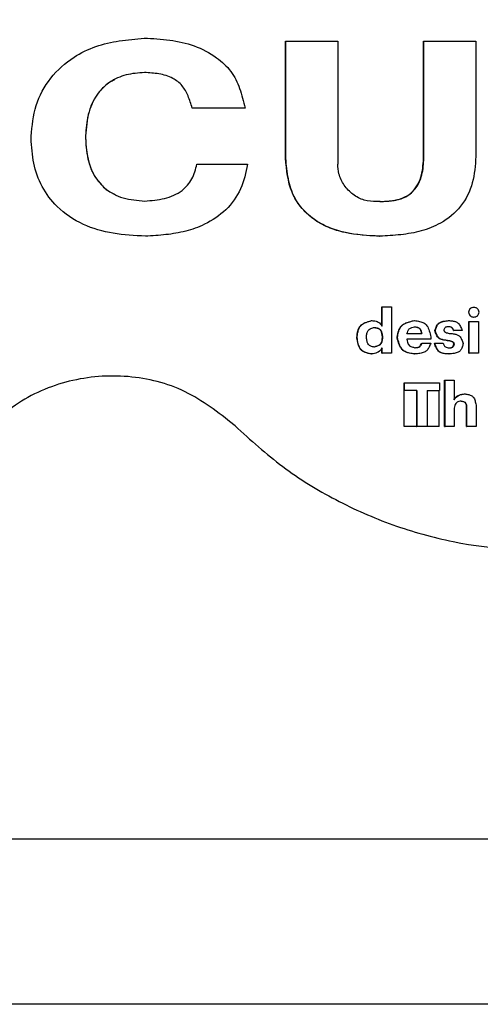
# Model space of a CAD drawing. Header units: millimetres. Extents: x -235 to 665, y -472 to 1260.
# Tile 6 of 18: x 211 to 228, y -472 to -436. Entities that reach past the tile are written whole.
import ezdxf

# ---------------------------------------------------------------- set-up
doc = ezdxf.new("R2010")
doc.units = ezdxf.units.MM

msp = doc.modelspace()

# ---------------------------------------------------------------- linework, layer by layer
at = {"color": 7, "linetype": 'Continuous', "lineweight": 25}
for p, q in [((215.792, -436.954), (215.793, -436.954)), ((220.924, -441.315), (220.924, -437.062)), ((220.924, -437.062), (220.931, -437.062)), ((220.931, -441.315), (220.931, -437.062)), ((222.814, -437.062), (222.814, -441.525)), ((225.93, -441.159), (225.93, -437.062)), ((225.93, -437.062), (225.943, -437.062)), ((225.943, -441.159), (225.943, -437.062)), ((227.825, -437.062), (227.825, -441.256)), ((217.533, -439.491), (217.537, -439.491)), ((211.693, -440.593), (211.693, -440.515)), ((213.667, -440.505), (213.667, -440.583)), ((213.669, -440.505), (213.667, -440.505)), ((213.669, -440.583), (213.667, -440.583)), ((213.669, -440.505), (213.669, -440.583)), ((220.924, -441.315), (220.931, -441.315)), ((225.93, -441.159), (225.943, -441.159)), ((217.706, -441.529), (217.71, -441.529)), ((224.35, -442.885), (224.231, -442.889)), ((214.519, -444.009), (214.519, -444.009)), ((215.838, -444.143), (215.839, -444.143)), ((224.327, -444.143), (224.338, -444.143)), ((224.416, -447.407), (224.416, -446.708)), ((224.416, -446.708), (224.428, -446.708)), ((224.428, -447.407), (224.428, -446.708)), ((224.428, -446.708), (224.76, -446.708)), ((224.76, -446.708), (224.76, -448.394)), ((227.749, -446.726), (227.733, -446.726)), ((227.545, -446.901), (227.56, -446.901)), ((227.736, -447.076), (227.752, -447.076)), ((224.037, -447.207), (224.048, -447.207)), ((225.59, -447.207), (225.603, -447.207)), ((226.818, -447.207), (226.833, -447.207)), ((227.57, -447.234), (227.586, -447.234)), ((227.57, -448.394), (227.57, -447.234)), ((227.586, -448.394), (227.586, -447.234)), ((227.586, -447.234), (227.918, -447.234)), ((227.918, -447.234), (227.918, -448.394)), ((223.858, -447.824), (223.858, -447.806)), ((224.426, -447.801), (224.437, -447.801)), ((224.426, -447.801), (224.426, -447.819)), ((224.437, -447.801), (224.437, -447.819)), ((226.191, -447.797), (226.191, -447.886)), ((226.342, -447.569), (226.355, -447.569)), ((227.009, -447.567), (227.024, -447.567)), ((227.331, -447.567), (227.024, -447.567)), ((223.507, -447.813), (223.506, -447.823)), ((223.507, -447.83), (223.506, -447.823)), ((224.426, -447.819), (224.437, -447.819)), ((224.97, -447.81), (224.968, -447.821)), ((224.97, -447.828), (224.968, -447.821)), ((226.191, -447.886), (225.321, -447.886)), ((225.872, -448.028), (226.188, -448.028)), ((226.319, -448.03), (226.332, -448.03)), ((226.332, -448.03), (226.644, -448.03)), ((226.786, -447.93), (226.8, -447.93)), ((227.03, -448.068), (227.045, -448.068)), ((224.03, -448.418), (224.041, -448.418)), ((224.416, -448.394), (224.416, -448.201)), ((224.416, -448.394), (224.428, -448.394)), ((224.428, -448.394), (224.428, -448.201)), ((224.76, -448.394), (224.428, -448.394)), ((225.599, -448.418), (225.612, -448.418)), ((226.844, -448.418), (226.858, -448.418)), ((227.57, -448.394), (227.586, -448.394)), ((227.918, -448.394), (227.586, -448.394)), ((225.226, -449.749), (225.226, -449.469)), ((225.226, -449.469), (225.238, -449.469)), ((225.238, -449.749), (225.238, -449.469)), ((225.238, -449.469), (226.504, -449.469)), ((226.504, -449.469), (226.504, -449.749)), ((226.692, -451.055), (226.692, -449.369)), ((226.692, -449.369), (226.706, -449.369)), ((226.706, -451.055), (226.706, -449.369)), ((226.706, -449.369), (227.04, -449.369)), ((227.04, -449.369), (227.04, -450.079)), ((225.238, -449.749), (225.226, -449.749)), ((225.226, -451.055), (225.226, -449.749)), ((225.683, -449.749), (225.238, -449.749)), ((225.67, -449.749), (225.67, -451.055)), ((225.683, -449.749), (225.683, -451.055)), ((226.059, -449.749), (226.504, -449.749)), ((226.059, -449.749), (226.059, -451.055)), ((226.49, -451.055), (226.49, -449.749)), ((227.417, -449.869), (227.432, -449.869)), ((227.04, -450.385), (227.04, -451.055)), ((227.488, -450.363), (227.503, -450.363)), ((227.488, -451.055), (227.488, -450.363)), ((227.503, -451.055), (227.503, -450.363)), ((227.838, -450.316), (227.838, -451.055)), ((219.092, -451.032), (219.045, -450.986)), ((225.67, -451.055), (225.683, -451.055)), ((226.059, -451.055), (225.683, -451.055)), ((226.692, -451.055), (226.706, -451.055)), ((227.488, -451.055), (227.503, -451.055)), ((227.838, -451.055), (227.503, -451.055)), ((-138.478, -466.023), (567.799, -466.023)), ((562.849, -472.023), (-133.528, -472.023))]:
    msp.add_line(p, q, dxfattribs=at)
at = {"color": 7, "linetype": 'Continuous', "lineweight": 25, "flags": 128}
for points in [[(214.511, -437.126), (214.51, -437.126), (214.51, -437.126)], [(227.04, -451.055), (226.998, -451.055), (226.957, -451.055), (226.915, -451.055), (226.873, -451.055), (226.831, -451.055), (226.789, -451.055), (226.747, -451.055), (226.706, -451.055)]]:
    msp.add_lwpolyline(points, dxfattribs=at)
at = {"color": 7, "linetype": 'Continuous', "lineweight": 25}
for points, knots in [([(219.092, -451.032), (219.653, -451.54), (220.776, -452.558), (222.718, -453.751), (224.799, -454.67), (227.718, -455.479), (231.535, -455.71), (236.007, -454.714), (240.013, -452.489), (242.861, -449.564), (244.621, -446.489), (245.558, -443.593), (245.877, -440.567), (245.566, -437.539), (244.637, -434.641), (242.884, -431.562), (240.044, -428.628), (236.043, -426.394), (231.575, -425.386), (227.757, -425.606), (224.836, -426.408), (222.753, -427.322), (220.807, -428.511), (219.682, -429.525), (219.119, -430.032)], [0, 0, 0, 0, 0.031296, 0.062593, 0.09389, 0.125189, 0.187632, 0.250073, 0.312501, 0.374924, 0.416626, 0.458307, 0.500001, 0.541694, 0.58337, 0.625079, 0.687501, 0.74993, 0.81237, 0.874814, 0.906112, 0.937409, 0.968704, 1, 1, 1, 1]), ([(211.693, -440.515), (211.729, -440.137), (211.801, -439.383), (212.36, -438.364), (213.155, -437.658), (214.028, -437.224), (214.901, -437.036), (215.492, -436.982), (215.793, -436.954)], [0, 0, 0, 0, 0.186688, 0.372007, 0.560003, 0.705869, 0.850244, 1, 1, 1, 1]), ([(215.793, -436.954), (216.104, -436.969), (216.718, -436.998), (217.623, -437.201), (218.384, -437.595), (218.968, -438.128), (219.285, -438.786), (219.396, -439.251), (219.454, -439.491)], [0, 0, 0, 0, 0.19001, 0.375136, 0.561724, 0.708131, 0.849347, 1, 1, 1, 1]), ([(220.931, -437.062), (221.283, -437.062), (221.91, -437.062), (222.538, -437.062), (222.814, -437.062)], [0, 0, 0, 0, 0.560007, 1, 1, 1, 1]), ([(225.943, -437.062), (226.294, -437.062), (226.922, -437.062), (227.549, -437.062), (227.825, -437.062)], [0, 0, 0, 0, 0.5599998, 1, 1, 1, 1]), ([(215.804, -438.203), (215.58, -438.219), (215.139, -438.251), (214.52, -438.524), (214.019, -439.023), (213.724, -439.722), (213.687, -440.241), (213.667, -440.505)], [0, 0, 0, 0, 0.19001, 0.3728136, 0.5600487, 0.7766136, 1, 1, 1, 1]), ([(214.715, -438.468), (214.656, -438.496), (214.464, -438.589), (214.2, -438.845), (213.941, -439.207), (213.725, -439.764), (213.691, -440.209), (213.669, -440.505)], [0, 0, 0, 0, 0.08067, 0.265378, 0.447918, 0.632573, 1, 1, 1, 1]), ([(217.537, -439.491), (217.491, -439.342), (217.402, -439.058), (217.192, -438.661), (216.813, -438.374), (216.331, -438.231), (215.98, -438.212), (215.804, -438.203)], [0, 0, 0, 0, 0.195896, 0.375875, 0.556725, 0.778183, 1, 1, 1, 1]), ([(219.454, -439.491), (219.096, -439.491), (218.457, -439.491), (217.818, -439.491), (217.537, -439.491)], [0, 0, 0, 0, 0.560006, 1, 1, 1, 1]), ([(215.839, -444.143), (215.448, -444.122), (214.68, -444.08), (213.556, -443.767), (212.657, -443.162), (212.054, -442.366), (211.751, -441.499), (211.712, -440.896), (211.693, -440.593)], [0, 0, 0, 0, 0.190488, 0.373599, 0.560501, 0.706872, 0.852287, 1, 1, 1, 1]), ([(213.667, -440.583), (213.681, -440.808), (213.706, -441.248), (213.913, -441.888), (214.35, -442.447), (215.029, -442.806), (215.551, -442.845), (215.816, -442.866)], [0, 0, 0, 0, 0.190091, 0.372602, 0.560355, 0.776253, 1, 1, 1, 1]), ([(213.669, -440.583), (213.687, -440.879), (213.715, -441.326), (213.934, -441.884), (214.196, -442.247), (214.469, -442.505), (214.672, -442.595), (214.739, -442.624)], [0, 0, 0, 0, 0.362466, 0.547676, 0.727032, 0.91119, 1, 1, 1, 1]), ([(224.327, -444.143), (223.909, -444.122), (223.273, -444.09), (222.468, -443.845), (221.915, -443.533), (221.456, -443.105), (221.017, -442.373), (220.961, -441.739), (220.924, -441.315)], [0, 0, 0, 0, 0.249196, 0.378651, 0.49942, 0.625952, 0.75001, 1, 1, 1, 1]), ([(224.338, -444.143), (224.02, -444.128), (223.39, -444.097), (222.468, -443.871), (221.723, -443.398), (221.217, -442.768), (220.998, -442.053), (220.954, -441.566), (220.931, -441.315)], [0, 0, 0, 0, 0.189996, 0.377159, 0.560463, 0.707351, 0.849456, 1, 1, 1, 1]), ([(224.338, -442.885), (224.566, -442.876), (224.909, -442.861), (225.338, -442.693), (225.602, -442.466), (225.779, -442.169), (225.913, -441.73), (225.923, -441.387), (225.93, -441.159)], [0, 0, 0, 0, 0.249022, 0.37442, 0.498832, 0.624988, 0.750128, 1, 1, 1, 1]), ([(227.825, -441.256), (227.803, -441.577), (227.759, -442.217), (227.324, -443.1), (226.62, -443.673), (225.852, -443.978), (225.1, -444.102), (224.593, -444.129), (224.338, -444.143)], [0, 0, 0, 0, 0.186682, 0.372307, 0.556481, 0.703476, 0.850628, 1, 1, 1, 1]), ([(224.35, -442.885), (224.522, -442.878), (224.861, -442.865), (225.359, -442.715), (225.749, -442.32), (225.926, -441.763), (225.937, -441.361), (225.943, -441.159)], [0, 0, 0, 0, 0.190003, 0.373616, 0.557979, 0.776905, 1, 1, 1, 1]), ([(215.816, -442.866), (216.056, -442.846), (216.53, -442.808), (217.158, -442.553), (217.563, -442.073), (217.66, -441.712), (217.71, -441.529)], [0, 0, 0, 0, 0.284994, 0.561391, 0.776982, 1, 1, 1, 1]), ([(219.546, -441.529), (219.482, -441.836), (219.353, -442.448), (218.787, -443.224), (218.06, -443.712), (217.305, -443.984), (216.577, -444.098), (216.087, -444.128), (215.839, -444.143)], [0, 0, 0, 0, 0.186751, 0.372278, 0.559419, 0.705106, 0.850724, 1, 1, 1, 1]), ([(217.71, -441.529), (218.053, -441.529), (218.665, -441.529), (219.277, -441.529), (219.546, -441.529)], [0, 0, 0, 0, 0.559998, 1, 1, 1, 1]), ([(224.231, -442.889), (224.077, -442.88), (223.769, -442.862), (223.351, -442.642), (223.03, -442.308), (222.843, -441.914), (222.823, -441.643), (222.814, -441.525)], [0, 0, 0, 0, 0.209636, 0.419262, 0.628889, 0.838515, 1, 1, 1, 1]), ([(227.941, -446.901), (227.934, -446.878), (227.923, -446.832), (227.894, -446.78), (227.857, -446.752), (227.813, -446.732), (227.75, -446.722), (227.689, -446.731), (227.645, -446.751), (227.618, -446.771), (227.596, -446.799), (227.575, -446.842), (227.566, -446.878), (227.56, -446.901)], [0, 0, 0, 0, 0.128184, 0.247399, 0.303441, 0.369708, 0.499638, 0.629662, 0.690364, 0.751999, 0.80511, 0.871779, 1, 1, 1, 1]), ([(227.56, -446.901), (227.566, -446.925), (227.578, -446.97), (227.607, -447.022), (227.644, -447.051), (227.688, -447.071), (227.75, -447.08), (227.812, -447.071), (227.856, -447.051), (227.883, -447.031), (227.904, -447.004), (227.925, -446.961), (227.934, -446.925), (227.941, -446.901)], [0, 0, 0, 0, 0.128191, 0.247379, 0.303412, 0.369707, 0.49976, 0.629721, 0.690404, 0.752033, 0.805153, 0.871845, 1, 1, 1, 1]), ([(223.507, -447.813), (223.516, -447.735), (223.529, -447.62), (223.577, -447.479), (223.632, -447.392), (223.713, -447.326), (223.847, -447.26), (223.96, -447.228), (224.037, -447.207)], [0, 0, 0, 0, 0.263063, 0.388864, 0.497567, 0.604845, 0.734561, 1, 1, 1, 1]), ([(223.516, -447.823), (223.523, -447.763), (223.537, -447.647), (223.578, -447.485), (223.679, -447.344), (223.849, -447.263), (223.979, -447.227), (224.048, -447.207)], [0, 0, 0, 0, 0.203341, 0.389849, 0.548624, 0.76297, 1, 1, 1, 1]), ([(224.048, -447.207), (224.1, -447.211), (224.183, -447.217), (224.291, -447.261), (224.363, -447.328), (224.405, -447.379), (224.428, -447.407)], [0, 0, 0, 0, 0.350464, 0.55148, 0.763887, 1, 1, 1, 1]), ([(224.97, -447.81), (224.985, -447.728), (225.007, -447.609), (225.068, -447.463), (225.137, -447.376), (225.232, -447.314), (225.382, -447.252), (225.506, -447.225), (225.59, -447.207)], [0, 0, 0, 0, 0.260651, 0.38014, 0.493353, 0.602281, 0.732663, 1, 1, 1, 1]), ([(224.98, -447.821), (224.992, -447.757), (225.015, -447.636), (225.07, -447.467), (225.196, -447.329), (225.385, -447.255), (225.528, -447.224), (225.603, -447.207)], [0, 0, 0, 0, 0.202678, 0.38118, 0.545003, 0.761311, 1, 1, 1, 1]), ([(225.326, -447.688), (225.335, -447.654), (225.348, -447.602), (225.378, -447.54), (225.421, -447.489), (225.5, -447.453), (225.567, -447.437), (225.603, -447.429)], [0, 0, 0, 0, 0.260272, 0.386112, 0.496442, 0.735524, 1, 1, 1, 1]), ([(225.59, -447.429), (225.619, -447.433), (225.671, -447.44), (225.743, -447.462), (225.799, -447.513), (225.831, -447.594), (225.845, -447.655), (225.852, -447.688)], [0, 0, 0, 0, 0.212637, 0.381232, 0.540439, 0.751316, 1, 1, 1, 1]), ([(225.603, -447.207), (225.664, -447.215), (225.779, -447.231), (225.942, -447.279), (226.071, -447.403), (226.142, -447.586), (226.174, -447.724), (226.191, -447.797)], [0, 0, 0, 0, 0.2001378, 0.3763869, 0.539024, 0.75772, 1, 1, 1, 1]), ([(225.603, -447.429), (225.638, -447.433), (225.691, -447.44), (225.754, -447.464), (225.792, -447.493), (225.819, -447.533), (225.845, -447.598), (225.857, -447.652), (225.865, -447.688)], [0, 0, 0, 0, 0.26087, 0.382768, 0.491006, 0.59783, 0.730281, 1, 1, 1, 1]), ([(226.342, -447.569), (226.358, -447.514), (226.381, -447.434), (226.435, -447.339), (226.513, -447.267), (226.648, -447.226), (226.76, -447.214), (226.818, -447.207)], [0, 0, 0, 0, 0.258935, 0.377287, 0.490235, 0.730606, 1, 1, 1, 1]), ([(226.355, -447.569), (226.368, -447.527), (226.392, -447.448), (226.443, -447.338), (226.543, -447.26), (226.678, -447.224), (226.778, -447.213), (226.833, -447.207)], [0, 0, 0, 0, 0.197823, 0.375501, 0.539029, 0.752378, 1, 1, 1, 1]), ([(226.835, -447.427), (226.819, -447.428), (226.789, -447.429), (226.747, -447.437), (226.709, -447.457), (226.684, -447.498), (226.671, -447.529), (226.664, -447.547)], [0, 0, 0, 0, 0.215481, 0.391453, 0.552906, 0.758352, 1, 1, 1, 1]), ([(227.009, -447.567), (227.003, -447.545), (226.993, -447.514), (226.97, -447.477), (226.94, -447.449), (226.887, -447.434), (226.844, -447.429), (226.821, -447.427)], [0, 0, 0, 0, 0.258991, 0.380682, 0.490739, 0.731301, 1, 1, 1, 1]), ([(226.833, -447.207), (226.88, -447.209), (226.967, -447.213), (227.089, -447.236), (227.195, -447.303), (227.27, -447.422), (227.309, -447.516), (227.331, -447.567)], [0, 0, 0, 0, 0.2133951, 0.3857222, 0.5459752, 0.755826, 1, 1, 1, 1]), ([(227.024, -447.567), (227.018, -447.549), (227.008, -447.518), (226.986, -447.476), (226.948, -447.447), (226.895, -447.433), (226.856, -447.429), (226.835, -447.427)], [0, 0, 0, 0, 0.210576, 0.378556, 0.54062, 0.75268, 1, 1, 1, 1]), ([(223.858, -447.806), (223.861, -447.761), (223.865, -447.694), (223.888, -447.611), (223.917, -447.56), (223.963, -447.522), (224.04, -447.483), (224.105, -447.465), (224.149, -447.453)], [0, 0, 0, 0, 0.264929, 0.390945, 0.498283, 0.603692, 0.733365, 1, 1, 1, 1]), ([(224.138, -447.453), (224.173, -447.46), (224.235, -447.472), (224.322, -447.505), (224.383, -447.577), (224.411, -447.681), (224.421, -447.759), (224.426, -447.801)], [0, 0, 0, 0, 0.211725, 0.374764, 0.53493, 0.74832, 1, 1, 1, 1]), ([(224.149, -447.453), (224.192, -447.461), (224.255, -447.473), (224.331, -447.508), (224.372, -447.549), (224.4, -447.603), (224.424, -447.687), (224.432, -447.755), (224.437, -447.801)], [0, 0, 0, 0, 0.2595, 0.376108, 0.486681, 0.59367, 0.727087, 1, 1, 1, 1]), ([(225.865, -447.688), (225.765, -447.688), (225.585, -447.688), (225.405, -447.688), (225.326, -447.688)], [0, 0, 0, 0, 0.56001, 1, 1, 1, 1]), ([(226.786, -447.93), (226.73, -447.924), (226.647, -447.915), (226.545, -447.884), (226.48, -447.849), (226.431, -447.794), (226.381, -447.701), (226.357, -447.622), (226.342, -447.569)], [0, 0, 0, 0, 0.265763, 0.394554, 0.503226, 0.609547, 0.737512, 1, 1, 1, 1]), ([(226.8, -447.93), (226.755, -447.925), (226.672, -447.915), (226.558, -447.887), (226.459, -447.824), (226.397, -447.708), (226.37, -447.617), (226.355, -447.569)], [0, 0, 0, 0, 0.217043, 0.392926, 0.552802, 0.758204, 1, 1, 1, 1]), ([(226.664, -447.547), (226.665, -447.555), (226.667, -447.571), (226.675, -447.594), (226.702, -447.624), (226.777, -447.659), (226.849, -447.668), (226.897, -447.673)], [0, 0, 0, 0, 0.093711, 0.164675, 0.247843, 0.501143, 1, 1, 1, 1]), ([(226.897, -447.673), (226.944, -447.678), (227.028, -447.686), (227.146, -447.713), (227.249, -447.777), (227.316, -447.895), (227.348, -447.987), (227.365, -448.037)], [0, 0, 0, 0, 0.215641, 0.390723, 0.550827, 0.757905, 1, 1, 1, 1]), ([(223.506, -447.823), (223.506, -447.823), (223.508, -447.823), (223.511, -447.823), (223.513, -447.823), (223.515, -447.823), (223.516, -447.823)], [0, 0, 0, 0, 0.255663, 0.511089, 0.766516, 1, 1, 1, 1]), ([(224.03, -448.418), (223.955, -448.404), (223.847, -448.384), (223.716, -448.325), (223.614, -448.229), (223.547, -448.054), (223.521, -447.908), (223.507, -447.83)], [0, 0, 0, 0, 0.258925, 0.376457, 0.488507, 0.728893, 1, 1, 1, 1]), ([(224.041, -448.418), (223.983, -448.407), (223.876, -448.387), (223.724, -448.332), (223.612, -448.208), (223.553, -448.03), (223.529, -447.896), (223.516, -447.823)], [0, 0, 0, 0, 0.19887, 0.373777, 0.5353619, 0.7477404, 1, 1, 1, 1]), ([(224.14, -448.167), (224.097, -448.159), (224.036, -448.147), (223.963, -448.111), (223.908, -448.054), (223.875, -447.953), (223.864, -447.869), (223.858, -447.824)], [0, 0, 0, 0, 0.258582, 0.375123, 0.486312, 0.727011, 1, 1, 1, 1]), ([(224.426, -447.819), (224.422, -447.856), (224.416, -447.922), (224.394, -448.014), (224.34, -448.092), (224.243, -448.137), (224.169, -448.157), (224.129, -448.167)], [0, 0, 0, 0, 0.215867, 0.389915, 0.547142, 0.75477, 1, 1, 1, 1]), ([(224.437, -447.819), (224.433, -447.865), (224.427, -447.931), (224.403, -448.013), (224.373, -448.064), (224.327, -448.101), (224.249, -448.139), (224.184, -448.156), (224.14, -448.167)], [0, 0, 0, 0, 0.264824, 0.391045, 0.49872, 0.604335, 0.73387, 1, 1, 1, 1]), ([(224.968, -447.821), (224.97, -447.821), (224.972, -447.821), (224.976, -447.821), (224.979, -447.821), (224.98, -447.821), (224.98, -447.821)], [0, 0, 0, 0, 0.316241, 0.632246, 0.948487, 1, 1, 1, 1]), ([(225.599, -448.418), (225.516, -448.407), (225.396, -448.392), (225.246, -448.338), (225.156, -448.274), (225.09, -448.182), (225.023, -448.034), (224.991, -447.911), (224.97, -447.828)], [0, 0, 0, 0, 0.2612074, 0.3807195, 0.493637, 0.6021463, 0.7323975, 1, 1, 1, 1]), ([(225.612, -448.418), (225.548, -448.409), (225.428, -448.393), (225.258, -448.346), (225.117, -448.225), (225.037, -448.038), (225, -447.896), (224.98, -447.821)], [0, 0, 0, 0, 0.20069, 0.378609, 0.541763, 0.758344, 1, 1, 1, 1]), ([(225.321, -447.886), (225.327, -447.919), (225.337, -447.979), (225.363, -448.062), (225.421, -448.128), (225.513, -448.165), (225.583, -448.181), (225.621, -448.19)], [0, 0, 0, 0, 0.213336, 0.384822, 0.543961, 0.753594, 1, 1, 1, 1]), ([(225.608, -448.19), (225.636, -448.188), (225.69, -448.186), (225.755, -448.168), (225.795, -448.134), (225.828, -448.091), (225.847, -448.053), (225.859, -448.028)], [0, 0, 0, 0, 0.262239, 0.50067, 0.608916, 0.739007, 1, 1, 1, 1]), ([(226.188, -448.028), (226.171, -448.074), (226.136, -448.162), (226.066, -448.282), (225.946, -448.364), (225.79, -448.401), (225.674, -448.412), (225.612, -448.418)], [0, 0, 0, 0, 0.195988, 0.373353, 0.53949, 0.753666, 1, 1, 1, 1]), ([(225.621, -448.19), (225.653, -448.188), (225.712, -448.186), (225.792, -448.156), (225.839, -448.094), (225.861, -448.051), (225.872, -448.028)], [0, 0, 0, 0, 0.295116, 0.551865, 0.759696, 1, 1, 1, 1]), ([(226.634, -448.395), (226.611, -448.39), (226.562, -448.379), (226.494, -448.343), (226.436, -448.283), (226.373, -448.179), (226.34, -448.09), (226.319, -448.03)], [0, 0, 0, 0, 0.138611, 0.292287, 0.442945, 0.62625, 1, 1, 1, 1]), ([(226.858, -448.418), (226.81, -448.416), (226.716, -448.411), (226.585, -448.387), (226.467, -448.316), (226.39, -448.186), (226.352, -448.085), (226.332, -448.03)], [0, 0, 0, 0, 0.200505, 0.389988, 0.549101, 0.756679, 1, 1, 1, 1]), ([(226.644, -448.03), (226.649, -448.05), (226.658, -448.086), (226.681, -448.136), (226.724, -448.171), (226.785, -448.186), (226.831, -448.191), (226.856, -448.194)], [0, 0, 0, 0, 0.210674, 0.375832, 0.535707, 0.749707, 1, 1, 1, 1]), ([(227.03, -448.068), (227.028, -448.055), (227.026, -448.036), (227.015, -448.013), (226.99, -447.984), (226.912, -447.946), (226.836, -447.937), (226.786, -447.93)], [0, 0, 0, 0, 0.126714, 0.185515, 0.248248, 0.501446, 1, 1, 1, 1]), ([(227.045, -448.068), (227.043, -448.058), (227.041, -448.042), (227.033, -448.017), (227.006, -447.985), (226.927, -447.946), (226.851, -447.937), (226.8, -447.93)], [0, 0, 0, 0, 0.093691, 0.165637, 0.248008, 0.501174, 1, 1, 1, 1]), ([(226.841, -448.194), (226.864, -448.194), (226.897, -448.194), (226.939, -448.185), (226.966, -448.174), (226.988, -448.155), (227.011, -448.119), (227.022, -448.089), (227.03, -448.068)], [0, 0, 0, 0, 0.267149, 0.395788, 0.5048, 0.610408, 0.73753, 1, 1, 1, 1]), ([(226.856, -448.194), (226.874, -448.194), (226.907, -448.193), (226.954, -448.187), (226.996, -448.166), (227.024, -448.122), (227.037, -448.087), (227.045, -448.068)], [0, 0, 0, 0, 0.217555, 0.394242, 0.554802, 0.75817, 1, 1, 1, 1]), ([(227.365, -448.037), (227.354, -448.082), (227.333, -448.168), (227.282, -448.287), (227.174, -448.369), (227.027, -448.403), (226.917, -448.413), (226.858, -448.418)], [0, 0, 0, 0, 0.198005, 0.373247, 0.534386, 0.748706, 1, 1, 1, 1]), ([(224.428, -448.201), (224.396, -448.244), (224.346, -448.312), (224.244, -448.375), (224.146, -448.402), (224.077, -448.413), (224.041, -448.418)], [0, 0, 0, 0, 0.343227, 0.546491, 0.762214, 1, 1, 1, 1]), ([(219.045, -450.986), (218.479, -450.542), (217.349, -449.653), (215.212, -449.125), (213.054, -449.294), (211.34, -450.028), (210.504, -450.753), (210.208, -451.009)], [0, 0, 0, 0, 0.219864, 0.439729, 0.65955, 0.879352, 1, 1, 1, 1]), ([(227.026, -450.079), (227.058, -450.033), (227.115, -449.953), (227.26, -449.886), (227.359, -449.875), (227.417, -449.869)], [0, 0, 0, 0, 0.355599, 0.623201, 1, 1, 1, 1]), ([(227.04, -450.079), (227.071, -450.035), (227.121, -449.966), (227.225, -449.905), (227.325, -449.882), (227.395, -449.873), (227.432, -449.869)], [0, 0, 0, 0, 0.341457, 0.544616, 0.760755, 1, 1, 1, 1]), ([(227.432, -449.869), (227.477, -449.875), (227.56, -449.889), (227.678, -449.927), (227.767, -450.021), (227.811, -450.157), (227.829, -450.261), (227.838, -450.316)], [0, 0, 0, 0, 0.20043, 0.3757163, 0.5362108, 0.7492239, 1, 1, 1, 1]), ([(227.291, -450.13), (227.264, -450.134), (227.214, -450.142), (227.144, -450.164), (227.09, -450.215), (227.06, -450.293), (227.047, -450.353), (227.04, -450.385)], [0, 0, 0, 0, 0.212426, 0.380585, 0.540194, 0.751285, 1, 1, 1, 1]), ([(227.488, -450.363), (227.487, -450.334), (227.484, -450.288), (227.468, -450.23), (227.444, -450.192), (227.392, -450.156), (227.333, -450.142), (227.287, -450.133), (227.277, -450.13)], [0, 0, 0, 0, 0.240535, 0.389033, 0.498831, 0.608752, 0.910644, 1, 1, 1, 1]), ([(227.503, -450.363), (227.502, -450.337), (227.498, -450.291), (227.484, -450.227), (227.444, -450.175), (227.374, -450.147), (227.32, -450.136), (227.291, -450.13)], [0, 0, 0, 0, 0.216332, 0.387731, 0.542901, 0.750736, 1, 1, 1, 1]), ([(225.67, -451.055), (225.587, -451.055), (225.439, -451.055), (225.291, -451.055), (225.226, -451.055)], [0, 0, 0, 0, 0.55997, 1, 1, 1, 1])]:
    msp.add_open_spline(points, degree=3, knots=knots, dxfattribs=at)
at = {"color": 8, "linetype": 'Continuous', "lineweight": 25}
msp.add_open_spline([(226.49, -451.055), (226.407, -451.055), (226.263, -451.055), (226.12, -451.055), (226.059, -451.055)], degree=3, knots=[0, 0, 0, 0, 0.5772957, 1, 1, 1, 1], dxfattribs=at)

doc.saveas('drawing.dxf')
